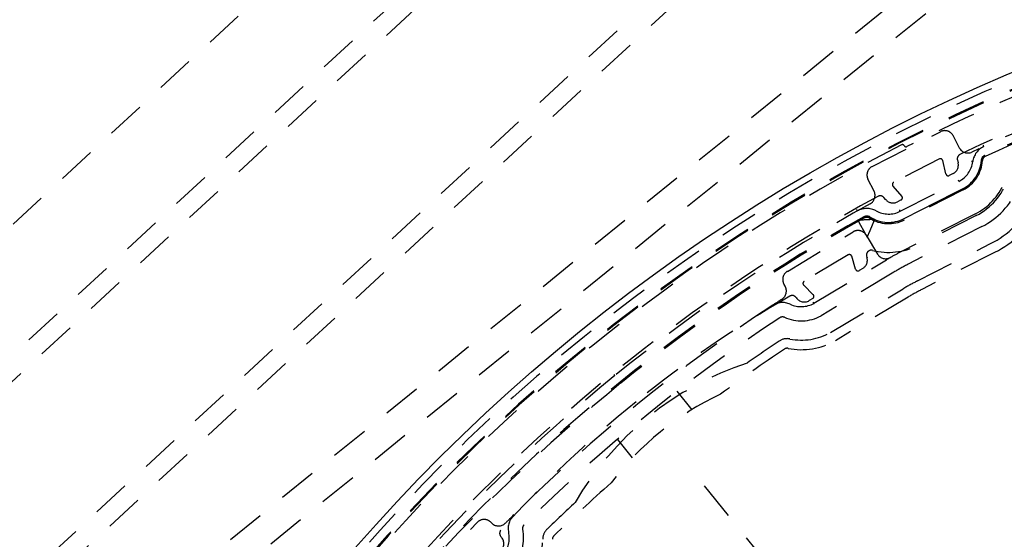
# Model space of a CAD drawing. Extents: x -12664 to -8584, y 4186 to 7036.
# Tile 30 of 35: x -9017 to -8915, y 5824 to 5878. Entities that reach past the tile are written whole.
import ezdxf

# ---------------------------------------------------------------- set-up
doc = ezdxf.new("R2010")
doc.units = 0
doc.header["$MEASUREMENT"] = 0
doc.linetypes.add('HIDDEN', pattern=[7, 4, -3])
doc.layers.get('0').update_dxf_attribs({"linetype": 'CONTINUOUS'})
doc.layers.add('LE_HIDDEN', color=7, linetype='CONTINUOUS')

msp = doc.modelspace()

# ---------------------------------------------------------------- linework, layer by layer
msp.add_lwpolyline([(-8844.08, 5862.38, -0.288392), (-8999.35, 5736.65, -0.257807), (-9003.38, 5738.29), (-9017.65, 5755.91, -0.257806), (-9018.41, 5760.2, -0.288392), (-8863.15, 5885.93, -0.257808), (-8859.11, 5884.29), (-8844.84, 5866.67, -0.257806), (-8844.08, 5862.38)], format="xyb")
for radius, end in [(2345, 147.24999), (2025, 50.74999)]:
    msp.add_arc((-10621.54, 4442.52), radius, 32.74999, end)
at = {"layer": 'LE_HIDDEN', "color": 1, "linetype": 'HIDDEN'}
for p, q in [((-9057.51, 5806.58), (-8910.65, 5942.34)), ((-9056.16, 5805.11), (-8909.29, 5940.87)), ((-9045.29, 5793.36), (-8898.43, 5929.12)), ((-9043.94, 5791.89), (-8897.07, 5927.65)), ((-8873.78, 5918.3), (-9047.86, 5777.33)), ((-8921.31, 5863.48), (-8926.09, 5861.04)), ((-8920.63, 5861.92), (-8920.95, 5863.31)), ((-8919.43, 5863.38), (-8919.36, 5863.07)), ((-8919.88, 5861.96), (-8920.28, 5861.76)), ((-8926.16, 5860.66), (-8925.23, 5859.58)), ((-8925.4, 5858.02), (-8919.27, 5861.15)), ((-8925, 5857.25), (-8918.88, 5860.37)), ((-8926.91, 5859.23), (-8927.12, 5859.47)), ((-8925.3, 5859.2), (-8925.7, 5858.99)), ((-8917.55, 5857.76), (-8925.26, 5853.83)), ((-8917.46, 5857.58), (-8923.58, 5854.46)), ((-8923.6, 5850.75), (-8915.96, 5854.64)), ((-8930.84, 5853.47), (-8935.44, 5850.71)), ((-8930.06, 5851.97), (-8930.47, 5853.32)), ((-8928.9, 5853.31), (-8928.87, 5853.2)), ((-8915.5, 5853.75), (-8923.14, 5849.86)), ((-8929.31, 5852.05), (-8929.69, 5851.82)), ((-8935.48, 5850.31), (-8934.48, 5849.31)), ((-8932.67, 5845.37), (-8925.1, 5849.92)), ((-8934.53, 5848.92), (-8934.91, 5848.69)), ((-8924.58, 5849.06), (-8932.17, 5844.5)), ((-8934.41, 5848.41), (-8934.48, 5848.54)), ((-8955.2, 5840.86), (-8955.29, 5840.98)), ((-8948.72, 5839.23), (-8947.17, 5837.3)), ((-8954.94, 5834.19), (-8953.38, 5832.27)), ((-8945.89, 5829.37), (-8915.83, 5792.25))]:
    msp.add_line(p, q, dxfattribs=at)
for points in [[(-8917.83, 5540.75, 0.078205), (-9337.5, 6010.94), (-9277.39, 6084.51)], [(-9017.59, 5756.57, -0.26714), (-9018, 5759.17, -0.291142), (-8862.01, 5885.34)], [(-8919.43, 5863.38, -0.351559), (-8919.16, 5863.95, -0.053212), (-8882.72, 5876.77, -0.173187), (-8881.05, 5876.59)], [(-8917.91, 5864.2, -0.04931), (-8884.2, 5876.11, -0.175441), (-8881.83, 5875.86), (-8868.65, 5869.43, -0.094659), (-8861.36, 5860.43), (-8857.82, 5846.2, -0.175441), (-8858.06, 5843.83, -0.04931), (-8876.71, 5813.33)], [(-8928.14, 5860.12), (-8928.77, 5861.36, -0.414214), (-8928.33, 5862.7), (-8921.2, 5866.33, -0.414214), (-8919.86, 5865.9), (-8919.23, 5864.66)], [(-8845.63, 5865.42, -0.257807), (-8845.34, 5863.8), (-8845.64, 5862.91, -0.288476), (-8999.6, 5738.28), (-9000.47, 5738.17, -0.257723), (-9002, 5738.79), (-9016.87, 5757.16)], [(-8916.81, 5863.33, -0.265688), (-8918.82, 5860.26), (-8924.94, 5857.13, -0.265688), (-8928.61, 5857.31)], [(-8916.93, 5863.33, -0.265688), (-8918.88, 5860.37), (-8925, 5857.25, -0.265688), (-8928.54, 5857.42)], [(-8913.15, 5860.38, -0.174687), (-8916.87, 5856.42), (-8924.58, 5852.5)], [(-8979.23, 5817.27, -0.351559), (-8979.21, 5817.89, -0.091758), (-8927.73, 5859.58, -0.351559), (-8927.12, 5859.47)], [(-8978.27, 5818.53, -0.044276), (-8955.2, 5840.86, -0.044276), (-8928.55, 5858.79)], [(-8937.43, 5850.21), (-8937.53, 5850.38, -0.414214), (-8937.19, 5851.75), (-8930.33, 5855.87, -0.414214), (-8928.96, 5855.53), (-8927.78, 5853.55)], [(-8934.41, 5848.41), (-8926.83, 5852.96, -0.004642), (-8926.42, 5853.2)], [(-8926.06, 5851.67), (-8933.67, 5847.1, -0.231948), (-8937.5, 5846.95)], [(-8967.09, 5824.04, -0.398035), (-8967.11, 5824.72, -0.03976), (-8952.99, 5838.14, -0.03976), (-8936.93, 5849.16, -0.398035), (-8936.26, 5849)], [(-8966.64, 5825.45, -0.001753), (-8965.75, 5826.33, -0.002306), (-8965.74, 5826.35, -0.048825), (-8938.8, 5848.16, -0.002251), (-8938.79, 5848.17, -0.001754), (-8937.74, 5848.85)], [(-8961.73, 5823.77, -0.197252), (-8961.58, 5824.12, -0.011776), (-8955.59, 5829.66, -0.122361), (-8944.16, 5838.92, -0.011776), (-8937.49, 5843.63, -0.197251), (-8937.11, 5843.71)], [(-8973.31, 5816.68), (-8974.99, 5818.25, -0.414214), (-8975.04, 5819.67), (-8969.59, 5825.52, -0.414214), (-8968.17, 5825.57), (-8968.03, 5825.43)], [(-8964.82, 5824.82, -0.231948), (-8965.77, 5821.1), (-8971.83, 5814.61)]]:
    msp.add_lwpolyline(points, format="xyb", dxfattribs=at)
for points in [[(-8985.32, 6023.11), (-9132.18, 5887.35), (-9064.3, 5813.92), (-8917.44, 5949.68), (-8985.32, 6023.11)], [(-9064.48, 5761.3), (-9007.84, 5691.36), (-9000.81, 5690.62), (-8798.75, 5854.24), (-8798.01, 5861.28), (-8854.65, 5931.22), (-8861.68, 5931.96), (-9063.74, 5768.33), (-9064.48, 5761.3)], [(-8916.67, 5864.78), (-8916.67, 5864.78), (-8916.67, 5864.79), (-8916.68, 5864.8), (-8916.69, 5864.82), (-8916.7, 5864.84), (-8916.71, 5864.86), (-8916.72, 5864.89), (-8916.73, 5864.92)], [(-8917.82, 5863.21), (-8917.82, 5863.21), (-8917.83, 5863.21), (-8917.84, 5863.22), (-8917.86, 5863.22), (-8917.89, 5863.22), (-8917.91, 5863.23), (-8917.94, 5863.23), (-8917.97, 5863.23)], [(-8917.01, 5862.79), (-8916.97, 5862.85), (-8916.85, 5863)], [(-8919.27, 5861.15), (-8919.27, 5861.15), (-8919.28, 5861.16), (-8919.28, 5861.17), (-8919.29, 5861.19), (-8919.3, 5861.21), (-8919.31, 5861.23), (-8919.33, 5861.25), (-8919.34, 5861.28)], [(-8929.87, 5858.06), (-8929.87, 5858.06), (-8929.87, 5858.07), (-8929.88, 5858.08), (-8929.89, 5858.09), (-8929.9, 5858.11), (-8929.91, 5858.14), (-8929.93, 5858.16), (-8929.94, 5858.19)], [(-8925.4, 5858.02), (-8925.4, 5858.03), (-8925.4, 5858.04), (-8925.41, 5858.05), (-8925.42, 5858.06), (-8925.43, 5858.08), (-8925.44, 5858.11), (-8925.45, 5858.13), (-8925.47, 5858.16)], [(-8928.86, 5855.33), (-8928.55, 5856.03), (-8928.29, 5856.62), (-8928.12, 5857.02), (-8928.06, 5857.16)], [(-8929.84, 5857.07), (-8929.77, 5856.94), (-8929.56, 5856.56), (-8929.24, 5856), (-8928.86, 5855.33)]]:
    msp.add_lwpolyline(points, dxfattribs=at)
for centre, radius, start, end in [((-10621.54, 4442.52), 2343, 32.79889, 89.95109), ((-10621.54, 4442.52), 2341, 33.79894, 50.78103), ((-8840.85, 5699.66), 185.95, 96.8258, 161.1922), ((-8840.85, 5699.66), 185.85, 96.8258, 161.1922), ((-8840.85, 5699.66), 185.2, 108.038, 116.925), ((-8840.85, 5699.66), 180.82, 103.8031, 114.7556), ((-8840.85, 5699.66), 180.7, 107.1371, 114.7556), ((-8840.85, 5699.66), 185.6, 117.0486, 140.9513), ((-8925.16, 5864.78), 0.2, 26.9868, 117.0486), ((-8924.8, 5864.96), 0.2, -153.0132, -63.075), ((-8918.34, 5865.11), 1, -153, -64.9046), ((-8915.84, 5862.96), 2, 114.6639, 172.8006), ((-9021.64, 5922.92), 186.88, -83.432, -18.5021), ((-8921.2, 5863.25), 0.25, 12.9637, 117), ((-8916.31, 5863.3), 0.63, 114.7727, 176.5162), ((-8916.31, 5863.3), 0.5, 114.7556, 176.5162), ((-9021.64, 5922.92), 185.85, -83.1922, -18.8259), ((-8920.33, 5862.85), 1, -63, 12.9637), ((-8920.5, 5863.55), 2.7, -63, -7.1994), ((-8920.39, 5861.98), 0.25, -167.0363, -63), ((-8920.5, 5863.55), 6.7, -63, -19.1555), ((-8925.97, 5860.82), 0.25, 117, -138.9638), ((-8920.5, 5863.55), 6.5, -63, -23.3646), ((-8929.03, 5859.67), 1, -61.1407, 27), ((-8926.15, 5859.89), 1, -138.9638, -63), ((-8925.42, 5859.42), 0.25, -63, 41.0362), ((-8928.89, 5856.31), 2, 61.1995, 119.336), ((-8920.5, 5863.55), 10, -63, -27.6421), ((-8840.85, 5699.66), 180.83, 119.2443, 138.7556), ((-8840.85, 5699.66), 180.7, 119.2443, 129), ((-8926.07, 5800.42), 56.78, 92.0038, 93.8097), ((-8928.88, 5856.89), 0.63, 57.4838, 119.2539), ((-8928.88, 5856.89), 0.5, 57.4838, 119.2443), ((-8926.62, 5860.43), 2.7, -118.8008, -63.0001), ((-8920.5, 5863.55), 11, -63, -30.0003), ((-8926.62, 5860.43), 6.7, -104.4826, -63), ((-8930.71, 5853.25), 0.25, 16.9637, 121), ((-8929.83, 5852.91), 1, -59, 16.9635), ((-8928.42, 5853.46), 0.5, 75.5174, -163.0365), ((-8926.92, 5854.07), 1, -149, -60.0639), ((-8913.54, 5830.84), 25.8, 117, 119.9361), ((-8929.82, 5852.04), 0.25, -163.0363, -59), ((-8913.54, 5830.84), 24.3, 117, 121), ((-8938.29, 5849.69), 1, -56.9983, 31), ((-8935.31, 5850.49), 0.25, 121, -134.9638), ((-8912.43, 5828.83), 24.6, 117, 121), ((-8935.42, 5849.55), 1, -146.9247, -59), ((-8934.66, 5849.13), 0.25, -59, 45.0362), ((-8912.43, 5828.83), 23.6, 117, 121), ((-8937.7, 5846.49), 2, 66.1908, 122.8934), ((-8935.74, 5850.93), 2.86, -113.8091, -62.1791), ((-8840.85, 5699.66), 176.4, 123.4094, 134.5905), ((-8937.7, 5846.49), 0.5, 66.1909, 123.4095), ((-8935.74, 5850.93), 6.36, -100.7632, -61.1311), ((-8840.85, 5699.66), 174.4, 123.8706, 125.1973), ((-8937.21, 5843.22), 1.5, 79.2368, 123.8706), ((-8935.74, 5850.93), 7.36, -100.7632, -60.9809), ((-8931.25, 5811.29), 32.5, 108.1523, 149.8477), ((-8840.85, 5699.66), 180.7, 128.9999, 138.7556), ((-8840.85, 5699.66), 174.4, 132.8026, 134.1294), ((-8964.34, 5824.92), 2, 135.1184, -168.1911), ((-8967.35, 5826.16), 1, -133, -45.0018), ((-8964.34, 5824.92), 0.5, 134.5902, -168.1909), ((-8969.09, 5823.93), 2.86, -39.821, 11.8092), ((-8961.23, 5823.76), 1.5, 134.1292, 178.7631), ((-8967.8, 5823.33), 1, -43, 44.9246), ((-8969.09, 5823.93), 6.36, -40.869, -1.2369)]:
    msp.add_arc(centre, radius, start, end, dxfattribs=at)

doc.saveas('drawing.dxf')
